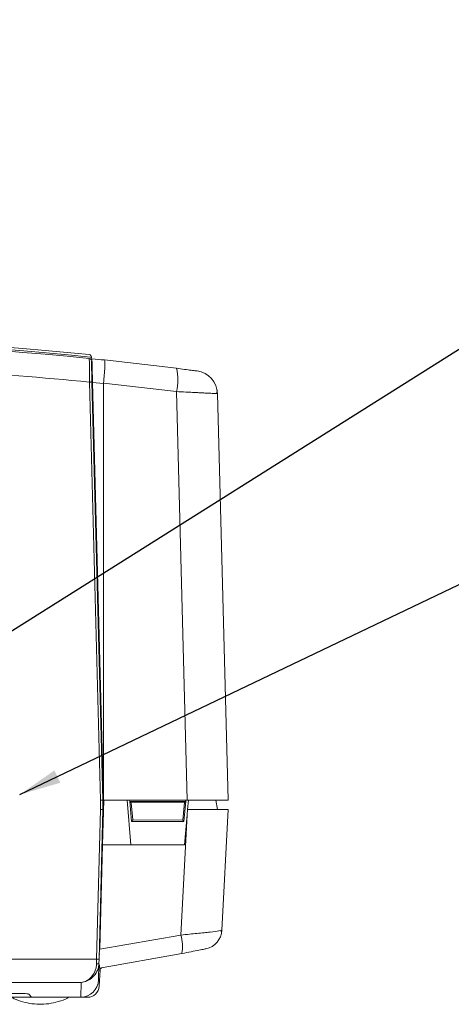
# Model space of a CAD drawing. Header units: millimetres. Extents: x 15 to 836, y 5 to 589.
# Tile 10 of 24: x 458 to 495, y 141 to 225. Entities that reach past the tile are written whole.
import ezdxf

# ---------------------------------------------------------------- set-up
doc = ezdxf.new("R2010")
doc.units = ezdxf.units.MM
doc.dimstyles.new('SLDDIMSTYLE0', dxfattribs={"dimtxt": 0.18, "dimasz": 3.556, "dimexe": 0, "dimexo": 0.0625, "dimgap": 0, "dimtad": 0, "dimtih": 1, "dimtoh": 1, "dimdec": 0, "dimrnd": 1e-09, "dimzin": 0, "dimdsep": 46, "dimtxsty": 'Standard', "dimsah": 1, "dimcen": 0.09, "dimadec": 0, "dimazin": 0, "dimtfac": 3.556, "dimtdec": 0, "dimtofl": 0, "dimtmove": 0, "dimatfit": 3, "dimfxl": 1, "dimfrac": 2, "dimtolj": 1, "dimtzin": 0, "dimarcsym": 0})

msp = doc.modelspace()

# ---------------------------------------------------------------- linework, layer by layer
at = {"color": 7, "linetype": 'Continuous', "lineweight": 15}
for p, q in [((464.358, 196.289), (464.361, 196.175)), ((464.361, 196.036), (464.394, 196.036)), ((464.403, 196.136), (464.402, 196.127)), ((471.601, 195.315), (465.467, 196.026)), ((465.139, 158.478), (464.205, 194.146)), ((465.339, 158.48), (464.405, 194.151)), ((465.388, 194.023), (464.455, 194.12)), ((464.455, 194.12), (465.388, 158.48)), ((465.388, 194.023), (465.39, 194.05)), ((465.388, 158.48), (465.388, 194.023)), ((465.39, 194.05), (471.611, 193.331)), ((464.413, 193.843), (464.462, 193.843)), ((464.418, 193.68), (464.466, 193.68)), ((464.467, 193.66), (464.418, 193.666)), ((471.611, 193.331), (472.524, 158.48)), ((475.095, 193.157), (474.976, 193.163)), ((475.029, 193.159), (475.059, 193.489)), ((476.003, 158.48), (475.095, 193.157)), ((465.347, 160.04), (465.298, 160.039)), ((465.357, 159.681), (465.308, 159.68)), ((465.339, 158.804), (465.316, 159.68)), ((465.339, 158.48), (465.339, 158.804)), ((465.139, 157.683), (465.139, 158.478)), ((465.312, 154.68), (465.412, 158.48)), ((465.339, 157.68), (465.339, 158.48)), ((465.339, 158.48), (465.388, 158.48)), ((472.524, 158.48), (465.388, 158.48)), ((467.391, 158.48), (467.723, 154.68)), ((467.617, 158.38), (467.608, 158.48)), ((467.766, 156.68), (467.617, 158.38)), ((467.617, 158.38), (467.754, 158.254)), ((472.389, 158.38), (467.617, 158.38)), ((467.754, 158.254), (472.286, 158.286)), ((467.754, 158.254), (467.88, 156.805)), ((472.153, 156.776), (472.286, 158.286)), ((472.389, 158.38), (472.241, 156.68)), ((472.286, 158.286), (472.389, 158.38)), ((472.398, 158.48), (472.389, 158.38)), ((472.524, 158.48), (476.003, 158.48)), ((472.546, 157.68), (472.616, 158.48)), ((475.103, 157.68), (474.962, 158.48)), ((464.805, 144.921), (465.139, 157.683)), ((465.005, 144.916), (465.339, 157.68)), ((471.97, 146.986), (472.507, 157.234)), ((472.283, 154.68), (472.507, 157.234)), ((472.546, 157.68), (472.507, 157.234)), ((476.003, 157.68), (472.546, 157.68)), ((475.464, 147.389), (476.003, 157.68)), ((467.766, 156.68), (467.88, 156.805)), ((467.766, 156.68), (472.241, 156.68)), ((467.88, 156.805), (472.153, 156.776)), ((472.153, 156.776), (472.241, 156.68)), ((465.079, 145.776), (465.312, 154.68)), ((465.312, 154.68), (472.283, 154.68)), ((465.137, 147.98), (465.085, 147.98)), ((465.079, 145.776), (471.97, 146.986)), ((475.429, 147.125), (475.397, 147.368)), ((465.037, 144.172), (472.072, 145.406)), ((403.201, 144.921), (464.805, 144.921)), ((464.796, 144.531), (464.805, 144.921)), ((464.959, 143.149), (464.996, 144.564)), ((464.996, 144.564), (465.005, 144.916)), ((465.018, 142.628), (465.089, 143.98)), ((404.515, 142.932), (463.492, 142.932)), ((463.459, 141.68), (463.492, 142.932)), ((409.474, 141.995), (458.532, 141.995)), ((459.031, 141.947), (459.253, 141.68)), ((408.753, 141.68), (459.253, 141.68)), ((459.253, 141.68), (463.459, 141.68)), ((463.459, 141.68), (464.019, 141.68))]:
    msp.add_line(p, q, dxfattribs=at)
at = {"color": 8, "linetype": 'Continuous', "lineweight": 15}
for p, q in [((464.518, 191.691), (464.469, 191.697)), ((465.104, 146.724), (465.052, 146.724)), ((465.017, 145.36), (465.068, 145.36))]:
    msp.add_line(p, q, dxfattribs=at)
at = {"color": 7, "linetype": 'Continuous', "lineweight": 15, "flags": 128}
for points in [[(464.405, 194.151), (464.401, 194.151), (464.39, 194.151), (464.371, 194.15), (464.347, 194.149), (464.316, 194.149), (464.282, 194.148), (464.244, 194.147), (464.205, 194.146)], [(465.139, 158.478), (465.174, 158.478), (465.208, 158.478), (465.239, 158.479), (465.268, 158.479), (465.292, 158.48), (465.312, 158.48), (465.327, 158.48), (465.336, 158.48), (465.339, 158.48)], [(465.139, 157.683), (465.174, 157.682), (465.208, 157.682), (465.239, 157.681), (465.268, 157.681), (465.292, 157.681), (465.312, 157.68), (465.327, 157.68), (465.336, 157.68), (465.339, 157.68)], [(464.805, 144.921), (464.844, 144.92), (464.882, 144.919), (464.916, 144.918), (464.946, 144.917), (464.971, 144.917), (464.99, 144.916), (465.001, 144.916), (465.005, 144.916)]]:
    msp.add_lwpolyline(points, dxfattribs=at)
at = {"color": 7, "linetype": 'Continuous', "lineweight": 15}
for centre, radius, start, end in [((434.003, -101.996), 299.8, 84.20556, 95.79444), ((434.003, -101.996), 300, 84.22728, 95.77272), ((434.003, -102.32), 300, 84.22728, 95.77272), ((464.158, 196.283), 0.2, 1.5, 84.22728), ((464.158, 195.96), 0.2, 21.51658, 84.22728), ((434.003, -102.32), 300, 83.97981, 84.18405), ((467.731, 194.302), 4, 345.93994, 14.66072), ((473.096, 193.105), 2, 1.5, 82.46202), ((468.72, 145.983), 3.401, 350.23391, 17.1531), ((473.766, 147.478), 1.7, 281.56733, 357), ((464.851, 144.813), 0.288, 258.97202, 300.21379), ((465.338, 143.967), 0.25, 99.00266, 177), ((464.019, 142.68), 1, 270, 357)]:
    msp.add_arc(centre, radius, start, end, dxfattribs=at)
for centre, major_axis, ratio, start_param, end_param in [((463.459, 143.188), (0.039, 1.508), 0.994518, 3.167629, 4.712389), ((458.532, 141.943), (0.5, 0), 0.105104, 0.087266, 1.570796)]:
    msp.add_ellipse(centre, major_axis=major_axis, ratio=ratio, start_param=start_param, end_param=end_param, dxfattribs=at)
for points, knots in [([(464.205, 194.146), (460.187, 194.507), (452.152, 195.231), (440.054, 195.696), (427.952, 195.696), (415.854, 195.231), (407.819, 194.507), (403.801, 194.146)], [0, 0, 0, 0, 0.200018, 0.399957, 0.60004, 0.799977, 1, 1, 1, 1]), ([(464.205, 194.146), (464.202, 194.409), (464.195, 194.934), (464.187, 195.499), (464.182, 195.835), (464.179, 196.089), (464.178, 196.131), (464.178, 196.159)], [0, 0, 0, 0, 0.250391, 0.499698, 0.630214, 0.757259, 1, 1, 1, 1]), ([(464.344, 196.033), (464.324, 196.065), (464.283, 196.129), (464.214, 196.123), (464.178, 196.12)], [0, 0, 0, 0, 0.4962168, 1, 1, 1, 1]), ([(464.361, 196.175), (464.359, 196.188), (464.354, 196.217), (464.324, 196.257), (464.291, 196.266), (464.271, 196.272)], [0, 0, 0, 0, 0.225574, 0.501283, 1, 1, 1, 1]), ([(464.405, 194.151), (464.399, 194.388), (464.387, 194.862), (464.371, 195.461), (464.36, 195.882), (464.358, 195.937), (464.358, 195.965)], [0, 0, 0, 0, 0.250589, 0.500273, 0.750032, 1, 1, 1, 1]), ([(464.402, 196.127), (464.403, 196.083), (464.406, 195.996), (464.416, 195.596), (464.431, 195.047), (464.444, 194.522), (464.453, 194.208), (464.455, 194.12)], [0, 0, 0, 0, 0.226631, 0.453225, 0.680825, 0.910247, 1, 1, 1, 1]), ([(465.39, 194.05), (465.414, 194.301), (465.451, 194.683), (465.483, 195.141), (465.503, 195.517), (465.505, 195.805), (465.493, 195.99), (465.476, 196.013), (465.467, 196.026)], [0, 0, 0, 0, 0.24182, 0.36884, 0.49959, 0.709335, 0.844656, 1, 1, 1, 1]), ([(471.601, 195.315), (471.836, 195.285), (472.307, 195.225), (472.88, 195.151), (473.28, 195.098), (473.332, 195.091), (473.358, 195.088)], [0, 0, 0, 0, 0.250046, 0.5, 0.749875, 1, 1, 1, 1]), ([(471.97, 146.986), (472.221, 147.01), (472.693, 147.054), (473.362, 147.122), (473.955, 147.184), (474.656, 147.263), (475.313, 147.345), (475.414, 147.374), (475.464, 147.389)], [0, 0, 0, 0, 0.133369, 0.250485, 0.379594, 0.500873, 0.75414, 1, 1, 1, 1]), ([(474.107, 145.812), (474.076, 145.806), (474.015, 145.793), (473.546, 145.698), (472.88, 145.564), (472.341, 145.459), (472.072, 145.406)], [0, 0, 0, 0, 0.250128, 0.499974, 0.749894, 1, 1, 1, 1]), ([(463.492, 142.932), (463.662, 142.966), (464.002, 143.036), (464.478, 143.359), (464.799, 143.782), (464.963, 144.21), (464.985, 144.449), (464.996, 144.564)], [0, 0, 0, 0, 0.249243, 0.499157, 0.748862, 0.878471, 1, 1, 1, 1]), ([(463.492, 142.932), (463.639, 142.968), (463.933, 143.039), (464.344, 143.356), (464.623, 143.767), (464.767, 144.183), (464.786, 144.418), (464.796, 144.531)], [0, 0, 0, 0, 0.2501303, 0.4998643, 0.7492732, 0.8798713, 1, 1, 1, 1]), ([(465.037, 144.172), (465.038, 144.185), (465.038, 144.206), (465.042, 144.371), (465.044, 144.433)], [0, 0, 0, 0, 0.619889, 1, 1, 1, 1]), ([(457.551, 141.68), (457.57, 141.669), (457.812, 141.524), (458.33, 141.336), (459.098, 141.135), (459.905, 141.061), (460.728, 141.106), (461.543, 141.29), (462.123, 141.49), (462.408, 141.657), (462.447, 141.68)], [0, 0, 0, 0, 0.013292, 0.166214, 0.322068, 0.480611, 0.641782, 0.805739, 0.972927, 1, 1, 1, 1])]:
    msp.add_open_spline(points, degree=3, knots=knots, dxfattribs=at)
at = {"color": 8, "linetype": 'Continuous', "lineweight": 15}
msp.add_open_spline([(474.976, 193.163), (474.948, 193.164), (474.892, 193.166), (474.549, 193.183), (474.176, 193.201), (473.781, 193.221), (473.406, 193.24), (472.945, 193.264), (472.349, 193.294), (471.876, 193.317), (471.611, 193.331)], degree=3, knots=[0, 0, 0, 0, 0.14063, 0.284504, 0.432311, 0.521262, 0.615903, 0.716236, 0.840733, 1, 1, 1, 1], dxfattribs=at)

# ---------------------------------------------------------------- leaders
at = {"color": 7, "linetype": 'Continuous', "lineweight": 0}
for points in [[(439.115, 161.274), (540.164, 225.048)], [(458.252, 158.963), (540.164, 198.164)]]:
    msp.add_leader(points, dimstyle='SLDDIMSTYLE0', dxfattribs=at)

doc.saveas('drawing.dxf')
